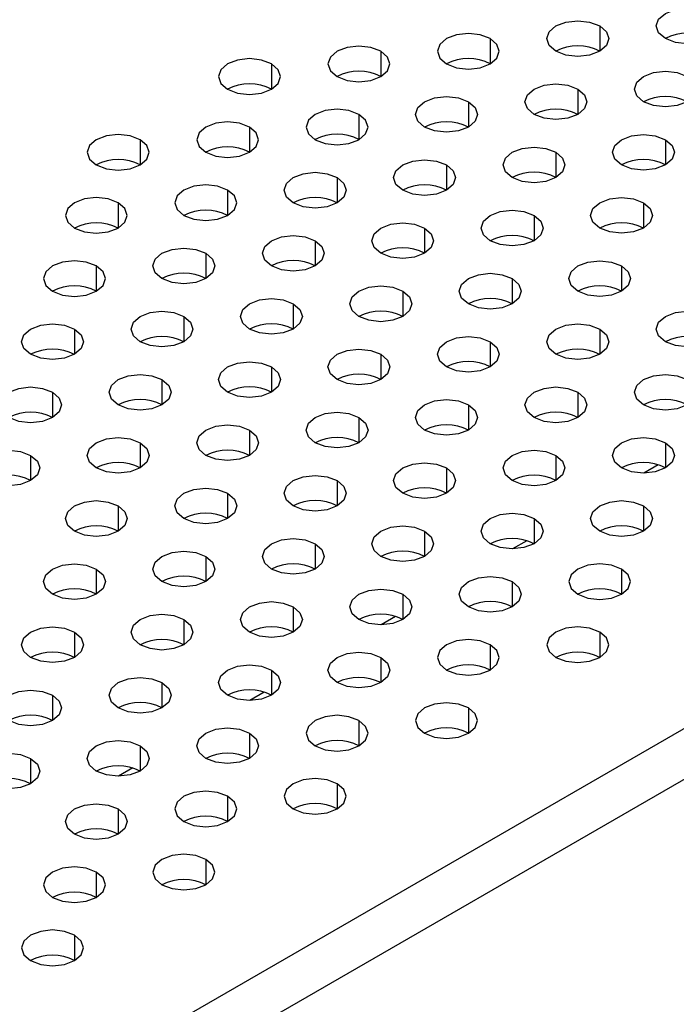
# Model space of a CAD drawing. Header units: millimetres. Extents: x 0 to 1118, y 0 to 864.
# Tile 148 of 254: x 914.7 to 918.23, y 707.71 to 713.01. Entities that reach past the tile are written whole.
import ezdxf

# ---------------------------------------------------------------- set-up
doc = ezdxf.new("R2010")
doc.units = ezdxf.units.MM

msp = doc.modelspace()

# ---------------------------------------------------------------- linework, layer by layer
at = {"color": 7, "linetype": 'Continuous', "lineweight": 25}
for p, q in [((968.5595, 738.2208), (902.8457, 700.285)), ((902.9636, 700.0809), (968.6774, 738.0166)), ((918.1337, 710.6122), (918.0561, 710.5674)), ((917.4266, 710.2039), (917.349, 710.1592)), ((916.7195, 709.7957), (916.6419, 709.751)), ((916.0124, 709.3875), (915.9348, 709.3428)), ((915.3052, 708.9793), (915.2277, 708.9346))]:
    msp.add_line(p, q, dxfattribs=at)
at = {"color": 8, "linetype": 'Continuous', "lineweight": 25}
for p, q in [((917.8187, 712.9768), (917.8187, 712.8407)), ((917.2295, 712.9087), (917.2295, 712.7726)), ((916.6402, 712.8407), (916.6402, 712.7046)), ((916.051, 712.7726), (916.051, 712.6366)), ((917.7009, 712.6366), (917.7009, 712.5005)), ((917.1116, 712.5685), (917.1116, 712.4325)), ((916.5224, 712.5005), (916.5224, 712.3644)), ((915.9331, 712.4325), (915.9331, 712.2964)), ((915.3439, 712.3644), (915.3439, 712.2284)), ((918.1723, 712.3644), (918.1723, 712.2284)), ((917.583, 712.2964), (917.583, 712.1603)), ((916.9938, 712.2284), (916.9938, 712.0923)), ((916.4045, 712.1603), (916.4045, 712.0243)), ((915.8153, 712.0923), (915.8153, 711.9562)), ((915.226, 712.0243), (915.226, 711.8882)), ((918.0544, 712.0243), (918.0544, 711.8882)), ((917.4652, 711.9562), (917.4652, 711.8202)), ((916.8759, 711.8882), (916.8759, 711.7521)), ((916.2867, 711.8202), (916.2867, 711.6841)), ((915.6974, 711.7521), (915.6974, 711.6161)), ((915.1082, 711.6841), (915.1082, 711.548)), ((917.9366, 711.6841), (917.9366, 711.548)), ((917.3473, 711.6161), (917.3473, 711.48)), ((916.7581, 711.548), (916.7581, 711.412)), ((916.1688, 711.48), (916.1688, 711.3439)), ((915.5796, 711.412), (915.5796, 711.2759)), ((914.9903, 711.3439), (914.9903, 711.2079)), ((917.8187, 711.3439), (917.8187, 711.2079)), ((917.2295, 711.2759), (917.2295, 711.1398)), ((916.6402, 711.2079), (916.6402, 711.0718)), ((916.051, 711.1398), (916.051, 711.0038)), ((915.4617, 711.0718), (915.4617, 710.9357)), ((914.8725, 711.0038), (914.8725, 710.8677)), ((917.7009, 711.0038), (917.7009, 710.8677)), ((917.1116, 710.9357), (917.1116, 710.7997)), ((916.5224, 710.8677), (916.5224, 710.7316)), ((915.9331, 710.7997), (915.9331, 710.6636)), ((915.3439, 710.7316), (915.3439, 710.5956)), ((918.1723, 710.7316), (918.1723, 710.5956)), ((914.7546, 710.6636), (914.7546, 710.5275)), ((917.583, 710.6636), (917.583, 710.5275)), ((916.9938, 710.5956), (916.9938, 710.4595)), ((916.4045, 710.5275), (916.4045, 710.3915)), ((915.8153, 710.4595), (915.8153, 710.3234)), ((915.226, 710.3915), (915.226, 710.2554)), ((918.0544, 710.3915), (918.0544, 710.2554)), ((917.4652, 710.3234), (917.4652, 710.1874)), ((916.8759, 710.2554), (916.8759, 710.1193)), ((916.2867, 710.1874), (916.2867, 710.0513)), ((915.6974, 710.1193), (915.6974, 709.9833)), ((915.1082, 710.0513), (915.1082, 709.9152)), ((917.9366, 710.0513), (917.9366, 709.9152)), ((917.3473, 709.9833), (917.3473, 709.8472)), ((916.7581, 709.9152), (916.7581, 709.7792)), ((916.1688, 709.8472), (916.1688, 709.7111)), ((915.5796, 709.7792), (915.5796, 709.6431)), ((914.9903, 709.7111), (914.9903, 709.5751)), ((917.8187, 709.7111), (917.8187, 709.5751)), ((917.2295, 709.6431), (917.2295, 709.507)), ((916.6402, 709.5751), (916.6402, 709.439)), ((916.051, 709.507), (916.051, 709.3709)), ((915.4617, 709.439), (915.4617, 709.3029)), ((914.8725, 709.3709), (914.8725, 709.2349)), ((917.1116, 709.3029), (917.1116, 709.1668)), ((916.5224, 709.2349), (916.5224, 709.0988)), ((915.9331, 709.1668), (915.9331, 709.0308)), ((915.3439, 709.0988), (915.3439, 708.9627)), ((914.7546, 709.0308), (914.7546, 708.8947)), ((916.4045, 708.8947), (916.4045, 708.7586)), ((915.8153, 708.8267), (915.8153, 708.6906)), ((915.226, 708.7586), (915.226, 708.6226)), ((915.6974, 708.4865), (915.6974, 708.3504)), ((915.1082, 708.4185), (915.1082, 708.2824)), ((914.9903, 708.0783), (914.9903, 707.9422))]:
    msp.add_line(p, q, dxfattribs=at)
at = {"color": 7, "linetype": 'Continuous', "lineweight": 25, "flags": 128}
for points in [[(918.1723, 712.9087), (918.1362, 712.9399), (918.1235, 712.9768), (918.1362, 713.0136), (918.1723, 713.0448), (918.2264, 713.0656), (918.2901, 713.073), (918.3539, 713.0656), (918.408, 713.0448)], [(917.583, 712.8407), (917.5469, 712.8719), (917.5342, 712.9087), (917.5469, 712.9455), (917.583, 712.9768), (917.6371, 712.9976), (917.7009, 713.0049), (917.7647, 712.9976), (917.8187, 712.9768)], [(918.408, 713.0448), (918.4441, 713.0136), (918.4568, 712.9768), (918.4441, 712.9399), (918.408, 712.9087), (918.3539, 712.8879), (918.2901, 712.8805), (918.2264, 712.8879), (918.1723, 712.9087)], [(917.8187, 712.9768), (917.8549, 712.9455), (917.8675, 712.9087), (917.8549, 712.8719), (917.8187, 712.8407), (917.7647, 712.8198), (917.7009, 712.8125), (917.6371, 712.8198), (917.583, 712.8407)], [(917.2295, 712.9087), (917.1754, 712.9296), (917.1116, 712.9369), (917.0478, 712.9296), (916.9938, 712.9087), (916.9576, 712.8775), (916.945, 712.8407), (916.9576, 712.8039), (916.9938, 712.7726)], [(916.9938, 712.7726), (917.0478, 712.7518), (917.1116, 712.7445), (917.1754, 712.7518), (917.2295, 712.7726), (917.2656, 712.8039), (917.2783, 712.8407), (917.2656, 712.8775), (917.2295, 712.9087)], [(916.6402, 712.8407), (916.5862, 712.8615), (916.5224, 712.8689), (916.4586, 712.8615), (916.4045, 712.8407), (916.3684, 712.8095), (916.3557, 712.7726), (916.3684, 712.7358), (916.4045, 712.7046)], [(916.4045, 712.7046), (916.4586, 712.6838), (916.5224, 712.6764), (916.5862, 712.6838), (916.6402, 712.7046), (916.6764, 712.7358), (916.689, 712.7726), (916.6764, 712.8095), (916.6402, 712.8407)], [(916.051, 712.7726), (915.9969, 712.7935), (915.9331, 712.8008), (915.8693, 712.7935), (915.8153, 712.7726), (915.7791, 712.7414), (915.7664, 712.7046), (915.7791, 712.6678), (915.8153, 712.6366)], [(915.8153, 712.6366), (915.8693, 712.6157), (915.9331, 712.6084), (915.9969, 712.6157), (916.051, 712.6366), (916.0871, 712.6678), (916.0998, 712.7046), (916.0871, 712.7414), (916.051, 712.7726)], [(918.0544, 712.5685), (918.0183, 712.5998), (918.0056, 712.6366), (918.0183, 712.6734), (918.0544, 712.7046), (918.1085, 712.7255), (918.1723, 712.7328), (918.2361, 712.7255), (918.2901, 712.7046)], [(918.2901, 712.7046), (918.3263, 712.6734), (918.339, 712.6366), (918.3263, 712.5998), (918.2901, 712.5685), (918.2361, 712.5477), (918.1723, 712.5404), (918.1085, 712.5477), (918.0544, 712.5685)], [(917.4652, 712.5005), (917.4291, 712.5317), (917.4164, 712.5685), (917.4291, 712.6054), (917.4652, 712.6366), (917.5193, 712.6574), (917.583, 712.6648), (917.6468, 712.6574), (917.7009, 712.6366)], [(917.7009, 712.6366), (917.737, 712.6054), (917.7497, 712.5685), (917.737, 712.5317), (917.7009, 712.5005), (917.6468, 712.4797), (917.583, 712.4723), (917.5193, 712.4797), (917.4652, 712.5005)], [(916.8759, 712.4325), (916.8398, 712.4637), (916.8271, 712.5005), (916.8398, 712.5373), (916.8759, 712.5685), (916.93, 712.5894), (916.9938, 712.5967), (917.0576, 712.5894), (917.1116, 712.5685)], [(916.5224, 712.5005), (916.4683, 712.5214), (916.4045, 712.5287), (916.3407, 712.5214), (916.2867, 712.5005), (916.2505, 712.4693), (916.2379, 712.4325), (916.2505, 712.3957), (916.2867, 712.3644)], [(917.1116, 712.5685), (917.1478, 712.5373), (917.1604, 712.5005), (917.1478, 712.4637), (917.1116, 712.4325), (917.0576, 712.4116), (916.9938, 712.4043), (916.93, 712.4116), (916.8759, 712.4325)], [(916.2867, 712.3644), (916.3407, 712.3436), (916.4045, 712.3363), (916.4683, 712.3436), (916.5224, 712.3644), (916.5585, 712.3957), (916.5712, 712.4325), (916.5585, 712.4693), (916.5224, 712.5005)], [(915.9331, 712.4325), (915.879, 712.4533), (915.8153, 712.4607), (915.7515, 712.4533), (915.6974, 712.4325), (915.6613, 712.4013), (915.6486, 712.3644), (915.6613, 712.3276), (915.6974, 712.2964)], [(915.6974, 712.2964), (915.7515, 712.2756), (915.8153, 712.2682), (915.879, 712.2756), (915.9331, 712.2964), (915.9692, 712.3276), (915.9819, 712.3644), (915.9692, 712.4013), (915.9331, 712.4325)], [(915.3439, 712.3644), (915.2898, 712.3853), (915.226, 712.3926), (915.1622, 712.3853), (915.1082, 712.3644), (915.072, 712.3332), (915.0593, 712.2964), (915.072, 712.2596), (915.1082, 712.2284)], [(915.1082, 712.2284), (915.1622, 712.2075), (915.226, 712.2002), (915.2898, 712.2075), (915.3439, 712.2284), (915.38, 712.2596), (915.3927, 712.2964), (915.38, 712.3332), (915.3439, 712.3644)], [(917.9366, 712.2284), (917.9005, 712.2596), (917.8878, 712.2964), (917.9005, 712.3332), (917.9366, 712.3644), (917.9907, 712.3853), (918.0544, 712.3926), (918.1182, 712.3853), (918.1723, 712.3644)], [(918.1723, 712.3644), (918.2084, 712.3332), (918.2211, 712.2964), (918.2084, 712.2596), (918.1723, 712.2284), (918.1182, 712.2075), (918.0544, 712.2002), (917.9907, 712.2075), (917.9366, 712.2284)], [(917.3473, 712.1603), (917.3112, 712.1916), (917.2985, 712.2284), (917.3112, 712.2652), (917.3473, 712.2964), (917.4014, 712.3173), (917.4652, 712.3246), (917.529, 712.3173), (917.583, 712.2964)], [(916.7581, 712.0923), (916.7219, 712.1235), (916.7093, 712.1603), (916.7219, 712.1972), (916.7581, 712.2284), (916.8121, 712.2492), (916.8759, 712.2566), (916.9397, 712.2492), (916.9938, 712.2284)], [(917.583, 712.2964), (917.6192, 712.2652), (917.6318, 712.2284), (917.6192, 712.1916), (917.583, 712.1603), (917.529, 712.1395), (917.4652, 712.1322), (917.4014, 712.1395), (917.3473, 712.1603)], [(916.9938, 712.2284), (917.0299, 712.1972), (917.0426, 712.1603), (917.0299, 712.1235), (916.9938, 712.0923), (916.9397, 712.0715), (916.8759, 712.0641), (916.8121, 712.0715), (916.7581, 712.0923)], [(916.1688, 712.0243), (916.1327, 712.0555), (916.12, 712.0923), (916.1327, 712.1291), (916.1688, 712.1603), (916.2229, 712.1812), (916.2867, 712.1885), (916.3504, 712.1812), (916.4045, 712.1603)], [(916.4045, 712.1603), (916.4406, 712.1291), (916.4533, 712.0923), (916.4406, 712.0555), (916.4045, 712.0243), (916.3504, 712.0034), (916.2867, 711.9961), (916.2229, 712.0034), (916.1688, 712.0243)], [(915.8153, 712.0923), (915.7612, 712.1132), (915.6974, 712.1205), (915.6336, 712.1132), (915.5796, 712.0923), (915.5434, 712.0611), (915.5307, 712.0243), (915.5434, 711.9875), (915.5796, 711.9562)], [(915.226, 712.0243), (915.1719, 712.0451), (915.1082, 712.0525), (915.0444, 712.0451), (914.9903, 712.0243), (914.9542, 711.9931), (914.9415, 711.9562), (914.9542, 711.9194), (914.9903, 711.8882)], [(915.5796, 711.9562), (915.6336, 711.9354), (915.6974, 711.9281), (915.7612, 711.9354), (915.8153, 711.9562), (915.8514, 711.9875), (915.8641, 712.0243), (915.8514, 712.0611), (915.8153, 712.0923)], [(917.8187, 711.8882), (917.7826, 711.9194), (917.7699, 711.9562), (917.7826, 711.9931), (917.8187, 712.0243), (917.8728, 712.0451), (917.9366, 712.0525), (918.0004, 712.0451), (918.0544, 712.0243)], [(914.9903, 711.8882), (915.0444, 711.8674), (915.1082, 711.86), (915.1719, 711.8674), (915.226, 711.8882), (915.2621, 711.9194), (915.2748, 711.9562), (915.2621, 711.9931), (915.226, 712.0243)], [(918.0544, 712.0243), (918.0906, 711.9931), (918.1033, 711.9562), (918.0906, 711.9194), (918.0544, 711.8882), (918.0004, 711.8674), (917.9366, 711.86), (917.8728, 711.8674), (917.8187, 711.8882)], [(917.2295, 711.8202), (917.1933, 711.8514), (917.1807, 711.8882), (917.1933, 711.925), (917.2295, 711.9562), (917.2835, 711.9771), (917.3473, 711.9844), (917.4111, 711.9771), (917.4652, 711.9562)], [(917.4652, 711.9562), (917.5013, 711.925), (917.514, 711.8882), (917.5013, 711.8514), (917.4652, 711.8202), (917.4111, 711.7993), (917.3473, 711.792), (917.2835, 711.7993), (917.2295, 711.8202)], [(916.6402, 711.7521), (916.6041, 711.7834), (916.5914, 711.8202), (916.6041, 711.857), (916.6402, 711.8882), (916.6943, 711.9091), (916.7581, 711.9164), (916.8219, 711.9091), (916.8759, 711.8882)], [(916.8759, 711.8882), (916.9121, 711.857), (916.9247, 711.8202), (916.9121, 711.7834), (916.8759, 711.7521), (916.8219, 711.7313), (916.7581, 711.724), (916.6943, 711.7313), (916.6402, 711.7521)], [(916.051, 711.6841), (916.0148, 711.7153), (916.0022, 711.7521), (916.0148, 711.789), (916.051, 711.8202), (916.105, 711.841), (916.1688, 711.8484), (916.2326, 711.841), (916.2867, 711.8202)], [(915.4617, 711.6161), (915.4256, 711.6473), (915.4129, 711.6841), (915.4256, 711.7209), (915.4617, 711.7521), (915.5158, 711.773), (915.5796, 711.7803), (915.6433, 711.773), (915.6974, 711.7521)], [(916.2867, 711.8202), (916.3228, 711.789), (916.3355, 711.7521), (916.3228, 711.7153), (916.2867, 711.6841), (916.2326, 711.6632), (916.1688, 711.6559), (916.105, 711.6632), (916.051, 711.6841)], [(915.6974, 711.7521), (915.7335, 711.7209), (915.7462, 711.6841), (915.7335, 711.6473), (915.6974, 711.6161), (915.6433, 711.5952), (915.5796, 711.5879), (915.5158, 711.5952), (915.4617, 711.6161)], [(915.1082, 711.6841), (915.0541, 711.705), (914.9903, 711.7123), (914.9265, 711.705), (914.8725, 711.6841), (914.8363, 711.6529), (914.8236, 711.6161), (914.8363, 711.5793), (914.8725, 711.548)], [(914.8725, 711.548), (914.9265, 711.5272), (914.9903, 711.5199), (915.0541, 711.5272), (915.1082, 711.548), (915.1443, 711.5793), (915.157, 711.6161), (915.1443, 711.6529), (915.1082, 711.6841)], [(917.7009, 711.548), (917.6648, 711.5793), (917.6521, 711.6161), (917.6648, 711.6529), (917.7009, 711.6841), (917.755, 711.705), (917.8187, 711.7123), (917.8825, 711.705), (917.9366, 711.6841)], [(917.9366, 711.6841), (917.9727, 711.6529), (917.9854, 711.6161), (917.9727, 711.5793), (917.9366, 711.548), (917.8825, 711.5272), (917.8187, 711.5199), (917.755, 711.5272), (917.7009, 711.548)], [(917.1116, 711.48), (917.0755, 711.5112), (917.0628, 711.548), (917.0755, 711.5849), (917.1116, 711.6161), (917.1657, 711.6369), (917.2295, 711.6443), (917.2933, 711.6369), (917.3473, 711.6161)], [(916.5224, 711.412), (916.4862, 711.4432), (916.4736, 711.48), (916.4862, 711.5168), (916.5224, 711.548), (916.5764, 711.5689), (916.6402, 711.5762), (916.704, 711.5689), (916.7581, 711.548)], [(917.3473, 711.6161), (917.3835, 711.5849), (917.3961, 711.548), (917.3835, 711.5112), (917.3473, 711.48), (917.2933, 711.4591), (917.2295, 711.4518), (917.1657, 711.4591), (917.1116, 711.48)], [(916.7581, 711.548), (916.7942, 711.5168), (916.8069, 711.48), (916.7942, 711.4432), (916.7581, 711.412), (916.704, 711.3911), (916.6402, 711.3838), (916.5764, 711.3911), (916.5224, 711.412)], [(915.9331, 711.3439), (915.897, 711.3751), (915.8843, 711.412), (915.897, 711.4488), (915.9331, 711.48), (915.9872, 711.5009), (916.051, 711.5082), (916.1147, 711.5009), (916.1688, 711.48)], [(916.1688, 711.48), (916.2049, 711.4488), (916.2176, 711.412), (916.2049, 711.3751), (916.1688, 711.3439), (916.1147, 711.3231), (916.051, 711.3158), (915.9872, 711.3231), (915.9331, 711.3439)], [(915.3439, 711.2759), (915.3077, 711.3071), (915.295, 711.3439), (915.3077, 711.3808), (915.3439, 711.412), (915.3979, 711.4328), (915.4617, 711.4402), (915.5255, 711.4328), (915.5796, 711.412)], [(915.5796, 711.412), (915.6157, 711.3808), (915.6284, 711.3439), (915.6157, 711.3071), (915.5796, 711.2759), (915.5255, 711.255), (915.4617, 711.2477), (915.3979, 711.255), (915.3439, 711.2759)], [(918.1723, 711.2759), (918.1362, 711.3071), (918.1235, 711.3439), (918.1362, 711.3808), (918.1723, 711.412), (918.2264, 711.4328), (918.2901, 711.4402), (918.3539, 711.4328), (918.408, 711.412)], [(918.408, 711.412), (918.4441, 711.3808), (918.4568, 711.3439), (918.4441, 711.3071), (918.408, 711.2759), (918.3539, 711.255), (918.2901, 711.2477), (918.2264, 711.255), (918.1723, 711.2759)], [(914.7546, 711.2079), (914.7185, 711.2391), (914.7058, 711.2759), (914.7185, 711.3127), (914.7546, 711.3439), (914.8087, 711.3648), (914.8725, 711.3721), (914.9362, 711.3648), (914.9903, 711.3439)], [(917.583, 711.2079), (917.5469, 711.2391), (917.5342, 711.2759), (917.5469, 711.3127), (917.583, 711.3439), (917.6371, 711.3648), (917.7009, 711.3721), (917.7647, 711.3648), (917.8187, 711.3439)], [(914.9903, 711.3439), (915.0264, 711.3127), (915.0391, 711.2759), (915.0264, 711.2391), (914.9903, 711.2079), (914.9362, 711.187), (914.8725, 711.1797), (914.8087, 711.187), (914.7546, 711.2079)], [(916.9938, 711.1398), (916.9576, 711.171), (916.945, 711.2079), (916.9576, 711.2447), (916.9938, 711.2759), (917.0478, 711.2968), (917.1116, 711.3041), (917.1754, 711.2968), (917.2295, 711.2759)], [(917.8187, 711.3439), (917.8549, 711.3127), (917.8675, 711.2759), (917.8549, 711.2391), (917.8187, 711.2079), (917.7647, 711.187), (917.7009, 711.1797), (917.6371, 711.187), (917.583, 711.2079)], [(917.2295, 711.2759), (917.2656, 711.2447), (917.2783, 711.2079), (917.2656, 711.171), (917.2295, 711.1398), (917.1754, 711.119), (917.1116, 711.1117), (917.0478, 711.119), (916.9938, 711.1398)], [(916.4045, 711.0718), (916.3684, 711.103), (916.3557, 711.1398), (916.3684, 711.1767), (916.4045, 711.2079), (916.4586, 711.2287), (916.5224, 711.236), (916.5862, 711.2287), (916.6402, 711.2079)], [(916.6402, 711.2079), (916.6764, 711.1767), (916.689, 711.1398), (916.6764, 711.103), (916.6402, 711.0718), (916.5862, 711.0509), (916.5224, 711.0436), (916.4586, 711.0509), (916.4045, 711.0718)], [(915.8153, 711.0038), (915.7791, 711.035), (915.7664, 711.0718), (915.7791, 711.1086), (915.8153, 711.1398), (915.8693, 711.1607), (915.9331, 711.168), (915.9969, 711.1607), (916.051, 711.1398)], [(916.051, 711.1398), (916.0871, 711.1086), (916.0998, 711.0718), (916.0871, 711.035), (916.051, 711.0038), (915.9969, 710.9829), (915.9331, 710.9756), (915.8693, 710.9829), (915.8153, 711.0038)], [(915.226, 710.9357), (915.1899, 710.9669), (915.1772, 711.0038), (915.1899, 711.0406), (915.226, 711.0718), (915.2801, 711.0927), (915.3439, 711.1), (915.4076, 711.0927), (915.4617, 711.0718)], [(918.0544, 710.9357), (918.0183, 710.9669), (918.0056, 711.0038), (918.0183, 711.0406), (918.0544, 711.0718), (918.1085, 711.0927), (918.1723, 711.1), (918.2361, 711.0927), (918.2901, 711.0718)], [(915.4617, 711.0718), (915.4978, 711.0406), (915.5105, 711.0038), (915.4978, 710.9669), (915.4617, 710.9357), (915.4076, 710.9149), (915.3439, 710.9076), (915.2801, 710.9149), (915.226, 710.9357)], [(918.2901, 711.0718), (918.3263, 711.0406), (918.339, 711.0038), (918.3263, 710.9669), (918.2901, 710.9357), (918.2361, 710.9149), (918.1723, 710.9076), (918.1085, 710.9149), (918.0544, 710.9357)], [(914.6368, 710.8677), (914.6006, 710.8989), (914.5879, 710.9357), (914.6006, 710.9726), (914.6368, 711.0038), (914.6908, 711.0246), (914.7546, 711.0319), (914.8184, 711.0246), (914.8725, 711.0038)], [(914.8725, 711.0038), (914.9086, 710.9726), (914.9213, 710.9357), (914.9086, 710.8989), (914.8725, 710.8677), (914.8184, 710.8468), (914.7546, 710.8395), (914.6908, 710.8468), (914.6368, 710.8677)], [(917.4652, 710.8677), (917.4291, 710.8989), (917.4164, 710.9357), (917.4291, 710.9726), (917.4652, 711.0038), (917.5193, 711.0246), (917.583, 711.0319), (917.6468, 711.0246), (917.7009, 711.0038)], [(917.7009, 711.0038), (917.737, 710.9726), (917.7497, 710.9357), (917.737, 710.8989), (917.7009, 710.8677), (917.6468, 710.8468), (917.583, 710.8395), (917.5193, 710.8468), (917.4652, 710.8677)], [(916.8759, 710.7997), (916.8398, 710.8309), (916.8271, 710.8677), (916.8398, 710.9045), (916.8759, 710.9357), (916.93, 710.9566), (916.9938, 710.9639), (917.0576, 710.9566), (917.1116, 710.9357)], [(917.1116, 710.9357), (917.1478, 710.9045), (917.1604, 710.8677), (917.1478, 710.8309), (917.1116, 710.7997), (917.0576, 710.7788), (916.9938, 710.7715), (916.93, 710.7788), (916.8759, 710.7997)], [(916.2867, 710.7316), (916.2505, 710.7628), (916.2379, 710.7997), (916.2505, 710.8365), (916.2867, 710.8677), (916.3407, 710.8886), (916.4045, 710.8959), (916.4683, 710.8886), (916.5224, 710.8677)], [(915.6974, 710.6636), (915.6613, 710.6948), (915.6486, 710.7316), (915.6613, 710.7684), (915.6974, 710.7997), (915.7515, 710.8205), (915.8153, 710.8278), (915.879, 710.8205), (915.9331, 710.7997)], [(916.5224, 710.8677), (916.5585, 710.8365), (916.5712, 710.7997), (916.5585, 710.7628), (916.5224, 710.7316), (916.4683, 710.7108), (916.4045, 710.7034), (916.3407, 710.7108), (916.2867, 710.7316)], [(915.9331, 710.7997), (915.9692, 710.7684), (915.9819, 710.7316), (915.9692, 710.6948), (915.9331, 710.6636), (915.879, 710.6427), (915.8153, 710.6354), (915.7515, 710.6427), (915.6974, 710.6636)], [(915.1082, 710.5956), (915.072, 710.6268), (915.0593, 710.6636), (915.072, 710.7004), (915.1082, 710.7316), (915.1622, 710.7525), (915.226, 710.7598), (915.2898, 710.7525), (915.3439, 710.7316)], [(915.3439, 710.7316), (915.38, 710.7004), (915.3927, 710.6636), (915.38, 710.6268), (915.3439, 710.5956), (915.2898, 710.5747), (915.226, 710.5674), (915.1622, 710.5747), (915.1082, 710.5956)], [(917.9366, 710.5956), (917.9005, 710.6268), (917.8878, 710.6636), (917.9005, 710.7004), (917.9366, 710.7316), (917.9907, 710.7525), (918.0544, 710.7598), (918.1182, 710.7525), (918.1723, 710.7316)], [(918.1723, 710.7316), (918.2084, 710.7004), (918.2211, 710.6636), (918.2084, 710.6268), (918.1723, 710.5956), (918.1182, 710.5747), (918.0544, 710.5674), (917.9907, 710.5747), (917.9366, 710.5956)], [(914.5189, 710.5275), (914.4828, 710.5587), (914.4701, 710.5956), (914.4828, 710.6324), (914.5189, 710.6636), (914.573, 710.6845), (914.6368, 710.6918), (914.7005, 710.6845), (914.7546, 710.6636)], [(914.7546, 710.6636), (914.7907, 710.6324), (914.8034, 710.5956), (914.7907, 710.5587), (914.7546, 710.5275), (914.7005, 710.5067), (914.6368, 710.4993), (914.573, 710.5067), (914.5189, 710.5275)], [(917.3473, 710.5275), (917.3112, 710.5587), (917.2985, 710.5956), (917.3112, 710.6324), (917.3473, 710.6636), (917.4014, 710.6845), (917.4652, 710.6918), (917.529, 710.6845), (917.583, 710.6636)], [(917.583, 710.6636), (917.6192, 710.6324), (917.6318, 710.5956), (917.6192, 710.5587), (917.583, 710.5275), (917.529, 710.5067), (917.4652, 710.4993), (917.4014, 710.5067), (917.3473, 710.5275)], [(916.7581, 710.4595), (916.7219, 710.4907), (916.7093, 710.5275), (916.7219, 710.5643), (916.7581, 710.5956), (916.8121, 710.6164), (916.8759, 710.6237), (916.9397, 710.6164), (916.9938, 710.5956)], [(916.9938, 710.5956), (917.0299, 710.5643), (917.0426, 710.5275), (917.0299, 710.4907), (916.9938, 710.4595), (916.9397, 710.4386), (916.8759, 710.4313), (916.8121, 710.4386), (916.7581, 710.4595)], [(916.1688, 710.3915), (916.1327, 710.4227), (916.12, 710.4595), (916.1327, 710.4963), (916.1688, 710.5275), (916.2229, 710.5484), (916.2867, 710.5557), (916.3504, 710.5484), (916.4045, 710.5275)], [(916.4045, 710.5275), (916.4406, 710.4963), (916.4533, 710.4595), (916.4406, 710.4227), (916.4045, 710.3915), (916.3504, 710.3706), (916.2867, 710.3633), (916.2229, 710.3706), (916.1688, 710.3915)], [(915.5796, 710.3234), (915.5434, 710.3546), (915.5307, 710.3915), (915.5434, 710.4283), (915.5796, 710.4595), (915.6336, 710.4803), (915.6974, 710.4877), (915.7612, 710.4803), (915.8153, 710.4595)], [(915.8153, 710.4595), (915.8514, 710.4283), (915.8641, 710.3915), (915.8514, 710.3546), (915.8153, 710.3234), (915.7612, 710.3026), (915.6974, 710.2952), (915.6336, 710.3026), (915.5796, 710.3234)], [(914.9903, 710.2554), (914.9542, 710.2866), (914.9415, 710.3234), (914.9542, 710.3602), (914.9903, 710.3915), (915.0444, 710.4123), (915.1082, 710.4196), (915.1719, 710.4123), (915.226, 710.3915)], [(917.8187, 710.2554), (917.7826, 710.2866), (917.7699, 710.3234), (917.7826, 710.3602), (917.8187, 710.3915), (917.8728, 710.4123), (917.9366, 710.4196), (918.0004, 710.4123), (918.0544, 710.3915)], [(915.226, 710.3915), (915.2621, 710.3602), (915.2748, 710.3234), (915.2621, 710.2866), (915.226, 710.2554), (915.1719, 710.2345), (915.1082, 710.2272), (915.0444, 710.2345), (914.9903, 710.2554)], [(917.2295, 710.1874), (917.1933, 710.2186), (917.1807, 710.2554), (917.1933, 710.2922), (917.2295, 710.3234), (917.2835, 710.3443), (917.3473, 710.3516), (917.4111, 710.3443), (917.4652, 710.3234)], [(918.0544, 710.3915), (918.0906, 710.3602), (918.1033, 710.3234), (918.0906, 710.2866), (918.0544, 710.2554), (918.0004, 710.2345), (917.9366, 710.2272), (917.8728, 710.2345), (917.8187, 710.2554)], [(917.4652, 710.3234), (917.5013, 710.2922), (917.514, 710.2554), (917.5013, 710.2186), (917.4652, 710.1874), (917.4111, 710.1665), (917.3473, 710.1592), (917.2835, 710.1665), (917.2295, 710.1874)], [(916.6402, 710.1193), (916.6041, 710.1505), (916.5914, 710.1874), (916.6041, 710.2242), (916.6402, 710.2554), (916.6943, 710.2762), (916.7581, 710.2836), (916.8219, 710.2762), (916.8759, 710.2554)], [(916.8759, 710.2554), (916.9121, 710.2242), (916.9247, 710.1874), (916.9121, 710.1505), (916.8759, 710.1193), (916.8219, 710.0985), (916.7581, 710.0911), (916.6943, 710.0985), (916.6402, 710.1193)], [(916.051, 710.0513), (916.0148, 710.0825), (916.0022, 710.1193), (916.0148, 710.1561), (916.051, 710.1874), (916.105, 710.2082), (916.1688, 710.2155), (916.2326, 710.2082), (916.2867, 710.1874)], [(916.2867, 710.1874), (916.3228, 710.1561), (916.3355, 710.1193), (916.3228, 710.0825), (916.2867, 710.0513), (916.2326, 710.0304), (916.1688, 710.0231), (916.105, 710.0304), (916.051, 710.0513)], [(915.4617, 709.9833), (915.4256, 710.0145), (915.4129, 710.0513), (915.4256, 710.0881), (915.4617, 710.1193), (915.5158, 710.1402), (915.5796, 710.1475), (915.6433, 710.1402), (915.6974, 710.1193)], [(914.8725, 709.9152), (914.8363, 709.9464), (914.8236, 709.9833), (914.8363, 710.0201), (914.8725, 710.0513), (914.9265, 710.0721), (914.9903, 710.0795), (915.0541, 710.0721), (915.1082, 710.0513)], [(915.6974, 710.1193), (915.7335, 710.0881), (915.7462, 710.0513), (915.7335, 710.0145), (915.6974, 709.9833), (915.6433, 709.9624), (915.5796, 709.9551), (915.5158, 709.9624), (915.4617, 709.9833)], [(917.9366, 710.0513), (917.8825, 710.0721), (917.8187, 710.0795), (917.755, 710.0721), (917.7009, 710.0513), (917.6648, 710.0201), (917.6521, 709.9833), (917.6648, 709.9464), (917.7009, 709.9152)], [(915.1082, 710.0513), (915.1443, 710.0201), (915.157, 709.9833), (915.1443, 709.9464), (915.1082, 709.9152), (915.0541, 709.8944), (914.9903, 709.887), (914.9265, 709.8944), (914.8725, 709.9152)], [(917.7009, 709.9152), (917.755, 709.8944), (917.8187, 709.887), (917.8825, 709.8944), (917.9366, 709.9152), (917.9727, 709.9464), (917.9854, 709.9833), (917.9727, 710.0201), (917.9366, 710.0513)], [(917.1116, 709.8472), (917.0755, 709.8784), (917.0628, 709.9152), (917.0755, 709.952), (917.1116, 709.9833), (917.1657, 710.0041), (917.2295, 710.0114), (917.2933, 710.0041), (917.3473, 709.9833)], [(917.3473, 709.9833), (917.3835, 709.952), (917.3961, 709.9152), (917.3835, 709.8784), (917.3473, 709.8472), (917.2933, 709.8263), (917.2295, 709.819), (917.1657, 709.8263), (917.1116, 709.8472)], [(916.5224, 709.7792), (916.4862, 709.8104), (916.4736, 709.8472), (916.4862, 709.884), (916.5224, 709.9152), (916.5764, 709.9361), (916.6402, 709.9434), (916.704, 709.9361), (916.7581, 709.9152)], [(915.9331, 709.7111), (915.897, 709.7423), (915.8843, 709.7792), (915.897, 709.816), (915.9331, 709.8472), (915.9872, 709.868), (916.051, 709.8754), (916.1147, 709.868), (916.1688, 709.8472)], [(916.7581, 709.9152), (916.7942, 709.884), (916.8069, 709.8472), (916.7942, 709.8104), (916.7581, 709.7792), (916.704, 709.7583), (916.6402, 709.751), (916.5764, 709.7583), (916.5224, 709.7792)], [(916.1688, 709.8472), (916.2049, 709.816), (916.2176, 709.7792), (916.2049, 709.7423), (916.1688, 709.7111), (916.1147, 709.6903), (916.051, 709.6829), (915.9872, 709.6903), (915.9331, 709.7111)], [(915.3439, 709.6431), (915.3077, 709.6743), (915.295, 709.7111), (915.3077, 709.7479), (915.3439, 709.7792), (915.3979, 709.8), (915.4617, 709.8073), (915.5255, 709.8), (915.5796, 709.7792)], [(915.5796, 709.7792), (915.6157, 709.7479), (915.6284, 709.7111), (915.6157, 709.6743), (915.5796, 709.6431), (915.5255, 709.6222), (915.4617, 709.6149), (915.3979, 709.6222), (915.3439, 709.6431)], [(914.7546, 709.5751), (914.7185, 709.6063), (914.7058, 709.6431), (914.7185, 709.6799), (914.7546, 709.7111), (914.8087, 709.732), (914.8725, 709.7393), (914.9362, 709.732), (914.9903, 709.7111)], [(914.9903, 709.7111), (915.0264, 709.6799), (915.0391, 709.6431), (915.0264, 709.6063), (914.9903, 709.5751), (914.9362, 709.5542), (914.8725, 709.5469), (914.8087, 709.5542), (914.7546, 709.5751)], [(917.8187, 709.7111), (917.7647, 709.732), (917.7009, 709.7393), (917.6371, 709.732), (917.583, 709.7111), (917.5469, 709.6799), (917.5342, 709.6431), (917.5469, 709.6063), (917.583, 709.5751)], [(917.583, 709.5751), (917.6371, 709.5542), (917.7009, 709.5469), (917.7647, 709.5542), (917.8187, 709.5751), (917.8549, 709.6063), (917.8675, 709.6431), (917.8549, 709.6799), (917.8187, 709.7111)], [(917.2295, 709.6431), (917.1754, 709.6639), (917.1116, 709.6713), (917.0478, 709.6639), (916.9938, 709.6431), (916.9576, 709.6119), (916.945, 709.5751), (916.9576, 709.5382), (916.9938, 709.507)], [(916.4045, 709.439), (916.3684, 709.4702), (916.3557, 709.507), (916.3684, 709.5438), (916.4045, 709.5751), (916.4586, 709.5959), (916.5224, 709.6032), (916.5862, 709.5959), (916.6402, 709.5751)], [(916.9938, 709.507), (917.0478, 709.4862), (917.1116, 709.4788), (917.1754, 709.4862), (917.2295, 709.507), (917.2656, 709.5382), (917.2783, 709.5751), (917.2656, 709.6119), (917.2295, 709.6431)], [(916.6402, 709.5751), (916.6764, 709.5438), (916.689, 709.507), (916.6764, 709.4702), (916.6402, 709.439), (916.5862, 709.4181), (916.5224, 709.4108), (916.4586, 709.4181), (916.4045, 709.439)], [(915.8153, 709.3709), (915.7791, 709.4022), (915.7664, 709.439), (915.7791, 709.4758), (915.8153, 709.507), (915.8693, 709.5279), (915.9331, 709.5352), (915.9969, 709.5279), (916.051, 709.507)], [(916.051, 709.507), (916.0871, 709.4758), (916.0998, 709.439), (916.0871, 709.4022), (916.051, 709.3709), (915.9969, 709.3501), (915.9331, 709.3428), (915.8693, 709.3501), (915.8153, 709.3709)], [(915.226, 709.3029), (915.1899, 709.3341), (915.1772, 709.3709), (915.1899, 709.4078), (915.226, 709.439), (915.2801, 709.4598), (915.3439, 709.4672), (915.4076, 709.4598), (915.4617, 709.439)], [(914.6368, 709.2349), (914.6006, 709.2661), (914.5879, 709.3029), (914.6006, 709.3397), (914.6368, 709.3709), (914.6908, 709.3918), (914.7546, 709.3991), (914.8184, 709.3918), (914.8725, 709.3709)], [(915.4617, 709.439), (915.4978, 709.4078), (915.5105, 709.3709), (915.4978, 709.3341), (915.4617, 709.3029), (915.4076, 709.2821), (915.3439, 709.2747), (915.2801, 709.2821), (915.226, 709.3029)], [(914.8725, 709.3709), (914.9086, 709.3397), (914.9213, 709.3029), (914.9086, 709.2661), (914.8725, 709.2349), (914.8184, 709.214), (914.7546, 709.2067), (914.6908, 709.214), (914.6368, 709.2349)], [(917.1116, 709.3029), (917.0576, 709.3238), (916.9938, 709.3311), (916.93, 709.3238), (916.8759, 709.3029), (916.8398, 709.2717), (916.8271, 709.2349), (916.8398, 709.1981), (916.8759, 709.1668)], [(916.8759, 709.1668), (916.93, 709.146), (916.9938, 709.1387), (917.0576, 709.146), (917.1116, 709.1668), (917.1478, 709.1981), (917.1604, 709.2349), (917.1478, 709.2717), (917.1116, 709.3029)], [(916.5224, 709.2349), (916.4683, 709.2557), (916.4045, 709.2631), (916.3407, 709.2557), (916.2867, 709.2349), (916.2505, 709.2037), (916.2379, 709.1668), (916.2505, 709.13), (916.2867, 709.0988)], [(916.2867, 709.0988), (916.3407, 709.078), (916.4045, 709.0706), (916.4683, 709.078), (916.5224, 709.0988), (916.5585, 709.13), (916.5712, 709.1668), (916.5585, 709.2037), (916.5224, 709.2349)], [(915.6974, 709.0308), (915.6613, 709.062), (915.6486, 709.0988), (915.6613, 709.1356), (915.6974, 709.1668), (915.7515, 709.1877), (915.8153, 709.195), (915.879, 709.1877), (915.9331, 709.1668)], [(915.1082, 708.9627), (915.072, 708.994), (915.0593, 709.0308), (915.072, 709.0676), (915.1082, 709.0988), (915.1622, 709.1197), (915.226, 709.127), (915.2898, 709.1197), (915.3439, 709.0988)], [(915.9331, 709.1668), (915.9692, 709.1356), (915.9819, 709.0988), (915.9692, 709.062), (915.9331, 709.0308), (915.879, 709.0099), (915.8153, 709.0026), (915.7515, 709.0099), (915.6974, 709.0308)], [(915.3439, 709.0988), (915.38, 709.0676), (915.3927, 709.0308), (915.38, 708.994), (915.3439, 708.9627), (915.2898, 708.9419), (915.226, 708.9346), (915.1622, 708.9419), (915.1082, 708.9627)], [(914.5189, 708.8947), (914.4828, 708.9259), (914.4701, 708.9627), (914.4828, 708.9996), (914.5189, 709.0308), (914.573, 709.0516), (914.6368, 709.059), (914.7005, 709.0516), (914.7546, 709.0308)], [(914.7546, 709.0308), (914.7907, 708.9996), (914.8034, 708.9627), (914.7907, 708.9259), (914.7546, 708.8947), (914.7005, 708.8739), (914.6368, 708.8665), (914.573, 708.8739), (914.5189, 708.8947)], [(916.4045, 708.8947), (916.3504, 708.9156), (916.2867, 708.9229), (916.2229, 708.9156), (916.1688, 708.8947), (916.1327, 708.8635), (916.12, 708.8267), (916.1327, 708.7899), (916.1688, 708.7586)], [(916.1688, 708.7586), (916.2229, 708.7378), (916.2867, 708.7305), (916.3504, 708.7378), (916.4045, 708.7586), (916.4406, 708.7899), (916.4533, 708.8267), (916.4406, 708.8635), (916.4045, 708.8947)], [(915.8153, 708.8267), (915.7612, 708.8475), (915.6974, 708.8549), (915.6336, 708.8475), (915.5796, 708.8267), (915.5434, 708.7955), (915.5307, 708.7586), (915.5434, 708.7218), (915.5796, 708.6906)], [(915.5796, 708.6906), (915.6336, 708.6698), (915.6974, 708.6624), (915.7612, 708.6698), (915.8153, 708.6906), (915.8514, 708.7218), (915.8641, 708.7586), (915.8514, 708.7955), (915.8153, 708.8267)], [(914.9903, 708.6226), (914.9542, 708.6538), (914.9415, 708.6906), (914.9542, 708.7274), (914.9903, 708.7586), (915.0444, 708.7795), (915.1082, 708.7868), (915.1719, 708.7795), (915.226, 708.7586)], [(915.226, 708.7586), (915.2621, 708.7274), (915.2748, 708.6906), (915.2621, 708.6538), (915.226, 708.6226), (915.1719, 708.6017), (915.1082, 708.5944), (915.0444, 708.6017), (914.9903, 708.6226)], [(915.6974, 708.4865), (915.6433, 708.5074), (915.5796, 708.5147), (915.5158, 708.5074), (915.4617, 708.4865), (915.4256, 708.4553), (915.4129, 708.4185), (915.4256, 708.3817), (915.4617, 708.3504)], [(915.1082, 708.4185), (915.0541, 708.4393), (914.9903, 708.4467), (914.9265, 708.4393), (914.8725, 708.4185), (914.8363, 708.3873), (914.8236, 708.3504), (914.8363, 708.3136), (914.8725, 708.2824)], [(915.4617, 708.3504), (915.5158, 708.3296), (915.5796, 708.3223), (915.6433, 708.3296), (915.6974, 708.3504), (915.7335, 708.3817), (915.7462, 708.4185), (915.7335, 708.4553), (915.6974, 708.4865)], [(914.8725, 708.2824), (914.9265, 708.2615), (914.9903, 708.2542), (915.0541, 708.2615), (915.1082, 708.2824), (915.1443, 708.3136), (915.157, 708.3504), (915.1443, 708.3873), (915.1082, 708.4185)], [(914.9903, 708.0783), (914.9362, 708.0992), (914.8725, 708.1065), (914.8087, 708.0992), (914.7546, 708.0783), (914.7185, 708.0471), (914.7058, 708.0103), (914.7185, 707.9734), (914.7546, 707.9422)], [(914.7546, 707.9422), (914.8087, 707.9214), (914.8725, 707.9141), (914.9362, 707.9214), (914.9903, 707.9422), (915.0264, 707.9734), (915.0391, 708.0103), (915.0264, 708.0471), (914.9903, 708.0783)]]:
    msp.add_lwpolyline(points, dxfattribs=at)
at = {"color": 7, "linetype": 'Continuous', "lineweight": 25}
for centre in [(918.2901, 712.6812), (917.7009, 712.6132), (917.1116, 712.5452), (916.5224, 712.4771), (915.9331, 712.4091), (918.1723, 712.3411), (917.583, 712.273), (916.9938, 712.205), (916.4045, 712.137), (915.8153, 712.0689), (915.226, 712.0009), (918.0544, 712.0009), (917.4652, 711.9329), (916.8759, 711.8648), (916.2867, 711.7968), (915.6974, 711.7288), (915.1082, 711.6607), (917.9366, 711.6607), (917.3473, 711.5927), (916.7581, 711.5247), (916.1688, 711.4566), (915.5796, 711.3886), (914.9903, 711.3206), (917.8187, 711.3206), (917.2295, 711.2525), (916.6402, 711.1845), (916.051, 711.1165), (915.4617, 711.0484), (918.2901, 711.0484), (914.8725, 710.9804), (917.7009, 710.9804), (917.1116, 710.9124), (916.5224, 710.8443), (915.9331, 710.7763), (915.3439, 710.7083), (918.1723, 710.7083), (914.7546, 710.6402), (917.583, 710.6402), (916.9938, 710.5722), (916.4045, 710.5041), (915.8153, 710.4361), (915.226, 710.3681), (918.0544, 710.3681), (914.6368, 710.3), (917.4652, 710.3), (916.8759, 710.232), (916.2867, 710.164), (915.6974, 710.0959), (915.1082, 710.0279), (917.9366, 710.0279), (917.3473, 709.9599), (916.7581, 709.8918), (916.1688, 709.8238), (915.5796, 709.7558), (914.9903, 709.6877), (917.8187, 709.6877), (917.2295, 709.6197), (916.6402, 709.5517), (916.051, 709.4836), (915.4617, 709.4156), (914.8725, 709.3476), (917.7009, 709.3476), (917.1116, 709.2795), (916.5224, 709.2115), (915.9331, 709.1435), (915.3439, 709.0754), (914.7546, 709.0074), (916.9938, 708.9394), (916.4045, 708.8713), (915.8153, 708.8033), (915.226, 708.7353), (914.6368, 708.6672), (916.2867, 708.5312), (915.6974, 708.4631), (915.1082, 708.3951), (915.5796, 708.123), (914.9903, 708.0549), (914.8725, 707.7148)]:
    msp.add_arc(centre, 0.2562, 62.61, 117.3846, dxfattribs=at)

doc.saveas('drawing.dxf')
